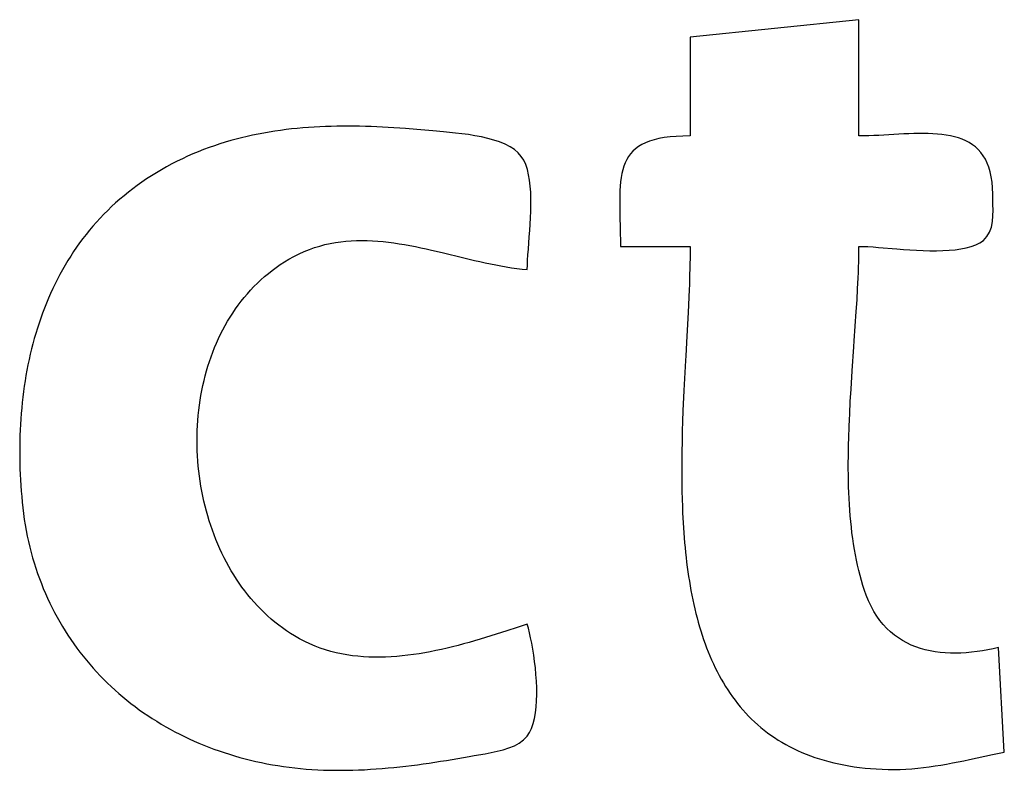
# Model space of a CAD drawing. Header units: inches. Extents: x 0 to 16, y 0 to 10.
# Tile 13 of 37: x 13.8813 to 13.9542, y 1.3078 to 1.3635. Entities that reach past the tile are written whole.
import ezdxf

# ---------------------------------------------------------------- set-up
doc = ezdxf.new("R2010")
doc.units = ezdxf.units.IN
doc.header["$LTSCALE"] = 0.935
doc.header["$MEASUREMENT"] = 0
doc.layers.get('0').update_dxf_attribs({"linetype": 'CONTINUOUS'})

msp = doc.modelspace()

# ---------------------------------------------------------------- linework, layer by layer
at = {"color": 2, "linetype": 'Continuous'}
for p, q in [((13.943463, 1.363508), (13.930963, 1.362215)), ((13.943463, 1.354887), (13.943463, 1.363508)), ((13.930963, 1.362215), (13.930963, 1.354887)), ((13.904781, 1.355605), (13.90436, 1.355596)), ((13.905202, 1.35561), (13.904781, 1.355605)), ((13.905625, 1.355611), (13.905202, 1.35561)), ((13.906047, 1.355608), (13.905625, 1.355611)), ((13.90647, 1.355601), (13.906047, 1.355608)), ((13.906894, 1.355591), (13.90647, 1.355601)), ((13.898542, 1.35494), (13.898133, 1.354849)), ((13.898951, 1.355024), (13.898542, 1.35494)), ((13.899362, 1.355102), (13.898951, 1.355024)), ((13.899774, 1.355174), (13.899362, 1.355102)), ((13.900186, 1.355239), (13.899774, 1.355174)), ((13.9006, 1.355299), (13.900186, 1.355239)), ((13.901015, 1.355353), (13.9006, 1.355299)), ((13.90143, 1.355401), (13.901015, 1.355353)), ((13.901846, 1.355444), (13.90143, 1.355401)), ((13.902263, 1.355482), (13.901846, 1.355444)), ((13.902681, 1.355514), (13.902263, 1.355482)), ((13.9031, 1.355542), (13.902681, 1.355514)), ((13.903519, 1.355564), (13.9031, 1.355542)), ((13.903939, 1.355582), (13.903519, 1.355564)), ((13.90436, 1.355596), (13.903939, 1.355582)), ((13.907318, 1.355577), (13.906894, 1.355591)), ((13.907742, 1.35556), (13.907318, 1.355577)), ((13.908166, 1.35554), (13.907742, 1.35556)), ((13.90859, 1.355517), (13.908166, 1.35554)), ((13.909015, 1.355491), (13.90859, 1.355517)), ((13.90944, 1.355463), (13.909015, 1.355491)), ((13.909865, 1.355432), (13.90944, 1.355463)), ((13.910715, 1.355363), (13.909865, 1.355432)), ((13.911902, 1.355256), (13.910715, 1.355363)), ((13.912686, 1.35519), (13.911902, 1.355256)), ((13.913122, 1.35515), (13.912686, 1.35519)), ((13.913578, 1.355103), (13.913122, 1.35515)), ((13.914049, 1.355048), (13.913578, 1.355103)), ((13.914529, 1.354983), (13.914049, 1.355048)), ((13.915012, 1.354905), (13.914529, 1.354983)), ((13.915491, 1.354814), (13.915012, 1.354905)), ((13.930429, 1.354879), (13.929932, 1.354855)), ((13.930963, 1.354887), (13.930429, 1.354879)), ((13.943826, 1.354891), (13.943463, 1.354887)), ((13.944193, 1.354899), (13.943826, 1.354891)), ((13.944563, 1.354913), (13.944193, 1.354899)), ((13.944934, 1.35493), (13.944563, 1.354913)), ((13.945307, 1.354949), (13.944934, 1.35493)), ((13.946054, 1.354992), (13.945307, 1.354949)), ((13.946798, 1.355031), (13.946054, 1.354992)), ((13.947166, 1.355047), (13.946798, 1.355031)), ((13.947531, 1.35506), (13.947166, 1.355047)), ((13.947892, 1.355067), (13.947531, 1.35506)), ((13.948249, 1.355068), (13.947892, 1.355067)), ((13.9486, 1.355063), (13.948249, 1.355068)), ((13.948944, 1.355049), (13.9486, 1.355063)), ((13.949282, 1.355027), (13.948944, 1.355049)), ((13.949611, 1.354994), (13.949282, 1.355027)), ((13.949932, 1.35495), (13.949611, 1.354994)), ((13.950244, 1.354893), (13.949932, 1.35495)), ((13.950546, 1.354824), (13.950244, 1.354893)), ((13.895709, 1.354159), (13.895309, 1.354018)), ((13.896109, 1.354292), (13.895709, 1.354159)), ((13.896512, 1.354418), (13.896109, 1.354292)), ((13.896915, 1.354536), (13.896512, 1.354418)), ((13.89732, 1.354647), (13.896915, 1.354536)), ((13.897726, 1.354752), (13.89732, 1.354647)), ((13.898133, 1.354849), (13.897726, 1.354752)), ((13.915959, 1.354707), (13.915491, 1.354814)), ((13.916412, 1.354582), (13.915959, 1.354707)), ((13.916843, 1.354439), (13.916412, 1.354582)), ((13.917246, 1.354274), (13.916843, 1.354439)), ((13.917614, 1.354087), (13.917246, 1.354274)), ((13.927384, 1.354249), (13.927138, 1.354101)), ((13.927658, 1.354382), (13.927384, 1.354249)), ((13.927959, 1.3545), (13.927658, 1.354382)), ((13.928289, 1.354602), (13.927959, 1.3545)), ((13.928651, 1.354689), (13.928289, 1.354602)), ((13.929044, 1.35476), (13.928651, 1.354689)), ((13.92947, 1.354816), (13.929044, 1.35476)), ((13.929932, 1.354855), (13.92947, 1.354816)), ((13.950836, 1.35474), (13.950546, 1.354824)), ((13.951115, 1.35464), (13.950836, 1.35474)), ((13.951382, 1.354524), (13.951115, 1.35464)), ((13.951635, 1.35439), (13.951382, 1.354524)), ((13.951875, 1.354238), (13.951635, 1.35439)), ((13.952099, 1.354066), (13.951875, 1.354238)), ((13.894119, 1.353548), (13.893726, 1.353375)), ((13.894514, 1.353712), (13.894119, 1.353548)), ((13.894911, 1.353869), (13.894514, 1.353712)), ((13.895309, 1.354018), (13.894911, 1.353869)), ((13.917941, 1.353876), (13.917614, 1.354087)), ((13.918222, 1.353638), (13.917941, 1.353876)), ((13.91845, 1.353373), (13.918222, 1.353638)), ((13.926545, 1.353566), (13.926392, 1.353357)), ((13.926719, 1.353759), (13.926545, 1.353566)), ((13.926916, 1.353937), (13.926719, 1.353759)), ((13.927138, 1.354101), (13.926916, 1.353937)), ((13.952308, 1.353874), (13.952099, 1.354066)), ((13.952501, 1.35366), (13.952308, 1.353874)), ((13.952677, 1.353422), (13.952501, 1.35366)), ((13.952835, 1.353161), (13.952677, 1.353422)), ((13.892555, 1.352805), (13.892168, 1.352597)), ((13.892944, 1.353003), (13.892555, 1.352805)), ((13.893334, 1.353193), (13.892944, 1.353003)), ((13.893726, 1.353375), (13.893334, 1.353193)), ((13.918628, 1.353082), (13.91845, 1.353373)), ((13.918776, 1.352756), (13.918628, 1.353082)), ((13.918897, 1.352398), (13.918776, 1.352756)), ((13.926144, 1.352897), (13.926048, 1.352644)), ((13.926259, 1.353134), (13.926144, 1.352897)), ((13.926392, 1.353357), (13.926259, 1.353134)), ((13.952974, 1.352875), (13.952835, 1.353161)), ((13.953094, 1.352563), (13.952974, 1.352875)), ((13.891413, 1.352162), (13.891047, 1.351935)), ((13.891786, 1.352382), (13.891413, 1.352162)), ((13.892168, 1.352597), (13.891786, 1.352382)), ((13.918992, 1.352011), (13.918897, 1.352398)), ((13.919064, 1.3516), (13.918992, 1.352011)), ((13.925901, 1.352096), (13.925848, 1.351801)), ((13.925967, 1.352378), (13.925901, 1.352096)), ((13.926048, 1.352644), (13.925967, 1.352378)), ((13.953194, 1.352224), (13.953094, 1.352563)), ((13.953273, 1.351857), (13.953194, 1.352224)), ((13.889994, 1.35122), (13.889659, 1.350971)), ((13.890338, 1.351464), (13.889994, 1.35122)), ((13.890688, 1.351702), (13.890338, 1.351464)), ((13.891047, 1.351935), (13.890688, 1.351702)), ((13.919115, 1.351168), (13.919064, 1.3516)), ((13.925808, 1.351491), (13.925779, 1.351167)), ((13.925848, 1.351801), (13.925808, 1.351491)), ((13.953331, 1.351461), (13.953273, 1.351857)), ((13.953366, 1.351035), (13.953331, 1.351461)), ((13.889331, 1.350716), (13.88901, 1.350456)), ((13.889659, 1.350971), (13.889331, 1.350716)), ((13.919148, 1.350718), (13.919115, 1.351168)), ((13.919164, 1.350255), (13.919148, 1.350718)), ((13.925759, 1.350829), (13.925747, 1.350477)), ((13.925779, 1.351167), (13.925759, 1.350829)), ((13.953378, 1.350577), (13.953366, 1.351035)), ((13.953385, 1.350209), (13.953378, 1.350577)), ((13.888391, 1.34992), (13.888092, 1.349644)), ((13.888697, 1.350191), (13.888391, 1.34992)), ((13.88901, 1.350456), (13.888697, 1.350191)), ((13.919156, 1.349303), (13.919166, 1.349782)), ((13.919166, 1.349782), (13.919164, 1.350255)), ((13.925747, 1.350477), (13.925742, 1.350112)), ((13.925742, 1.350112), (13.925742, 1.349732)), ((13.953398, 1.349808), (13.953385, 1.350209)), ((13.953406, 1.349387), (13.953398, 1.349808)), ((13.887517, 1.349078), (13.88724, 1.348788)), ((13.887801, 1.349364), (13.887517, 1.349078)), ((13.888092, 1.349644), (13.887801, 1.349364)), ((13.919136, 1.348821), (13.919156, 1.349303)), ((13.925742, 1.349732), (13.925747, 1.349339)), ((13.925747, 1.349339), (13.925782, 1.347631)), ((13.953397, 1.348958), (13.953406, 1.349387)), ((13.88697, 1.348493), (13.886707, 1.348193)), ((13.88724, 1.348788), (13.88697, 1.348493)), ((13.919077, 1.347864), (13.919109, 1.348341)), ((13.919109, 1.348341), (13.919136, 1.348821)), ((13.95328, 1.348128), (13.953359, 1.348534)), ((13.953359, 1.348534), (13.953397, 1.348958)), ((13.886201, 1.347581), (13.885959, 1.347268)), ((13.886451, 1.347889), (13.886201, 1.347581)), ((13.886707, 1.348193), (13.886451, 1.347889)), ((13.919042, 1.347397), (13.919077, 1.347864)), ((13.925782, 1.347631), (13.925788, 1.347171)), ((13.952956, 1.347419), (13.95315, 1.347752)), ((13.95315, 1.347752), (13.95328, 1.348128)), ((13.885724, 1.34695), (13.885495, 1.346629)), ((13.885959, 1.347268), (13.885724, 1.34695)), ((13.9039, 1.346825), (13.904288, 1.346912)), ((13.904288, 1.346912), (13.904677, 1.346984)), ((13.904677, 1.346984), (13.905067, 1.34704)), ((13.905067, 1.34704), (13.905458, 1.347084)), ((13.905458, 1.347084), (13.905849, 1.347113)), ((13.905849, 1.347113), (13.906242, 1.347131)), ((13.906242, 1.347131), (13.906635, 1.347136)), ((13.906635, 1.347136), (13.90703, 1.34713)), ((13.90703, 1.34713), (13.907424, 1.347113)), ((13.907424, 1.347113), (13.90782, 1.347087)), ((13.90782, 1.347087), (13.908216, 1.347051)), ((13.908216, 1.347051), (13.908612, 1.347007)), ((13.908612, 1.347007), (13.909009, 1.346954)), ((13.909009, 1.346954), (13.909406, 1.346894)), ((13.909406, 1.346894), (13.909804, 1.346828)), ((13.918971, 1.346501), (13.919042, 1.347397)), ((13.925788, 1.347171), (13.92579, 1.346697)), ((13.95212, 1.346812), (13.952423, 1.346962)), ((13.952423, 1.346962), (13.952687, 1.34714)), ((13.952687, 1.34714), (13.952956, 1.347419)), ((13.885273, 1.346304), (13.885058, 1.345974)), ((13.885495, 1.346629), (13.885273, 1.346304)), ((13.901599, 1.345949), (13.901979, 1.34614)), ((13.901979, 1.34614), (13.90236, 1.346313)), ((13.90236, 1.346313), (13.902743, 1.346467)), ((13.902743, 1.346467), (13.903128, 1.346604)), ((13.903128, 1.346604), (13.903513, 1.346723)), ((13.903513, 1.346723), (13.9039, 1.346825)), ((13.909804, 1.346828), (13.910202, 1.346756)), ((13.910202, 1.346756), (13.9106, 1.346678)), ((13.9106, 1.346678), (13.910998, 1.346595)), ((13.910998, 1.346595), (13.911396, 1.346509)), ((13.911396, 1.346509), (13.911794, 1.346419)), ((13.911794, 1.346419), (13.91259, 1.346232)), ((13.91259, 1.346232), (13.91418, 1.345845)), ((13.91894, 1.346081), (13.918971, 1.346501)), ((13.92579, 1.346697), (13.930963, 1.346697)), ((13.930962, 1.346393), (13.930955, 1.345775)), ((13.930963, 1.346697), (13.930962, 1.346393)), ((13.943457, 1.345942), (13.943462, 1.346323)), ((13.943462, 1.346323), (13.943463, 1.346697)), ((13.943463, 1.346697), (13.943783, 1.346692)), ((13.943783, 1.346692), (13.944137, 1.346676)), ((13.944137, 1.346676), (13.94452, 1.346652)), ((13.94452, 1.346652), (13.94493, 1.346621)), ((13.94493, 1.346621), (13.946283, 1.346511)), ((13.946283, 1.346511), (13.946762, 1.346474)), ((13.946762, 1.346474), (13.94725, 1.34644)), ((13.94725, 1.34644), (13.947742, 1.346411)), ((13.947742, 1.346411), (13.948236, 1.346389)), ((13.948236, 1.346389), (13.948726, 1.346376)), ((13.948726, 1.346376), (13.949211, 1.346373)), ((13.949211, 1.346373), (13.949685, 1.346383)), ((13.949685, 1.346383), (13.950146, 1.346407)), ((13.950146, 1.346407), (13.95059, 1.346448)), ((13.95059, 1.346448), (13.951013, 1.346507)), ((13.951013, 1.346507), (13.951411, 1.346586)), ((13.951411, 1.346586), (13.951781, 1.346687)), ((13.951781, 1.346687), (13.95212, 1.346812)), ((13.884849, 1.345641), (13.884647, 1.345304)), ((13.885058, 1.345974), (13.884849, 1.345641)), ((13.900592, 1.345343), (13.900902, 1.345544)), ((13.900902, 1.345544), (13.90122, 1.345737)), ((13.90122, 1.345737), (13.901599, 1.345949)), ((13.91418, 1.345845), (13.914576, 1.34575)), ((13.914576, 1.34575), (13.914972, 1.345657)), ((13.914972, 1.345657), (13.915368, 1.345566)), ((13.915368, 1.345566), (13.915763, 1.345479)), ((13.915763, 1.345479), (13.916157, 1.345395)), ((13.916157, 1.345395), (13.916551, 1.345316)), ((13.918899, 1.345313), (13.918916, 1.345684)), ((13.918916, 1.345684), (13.91894, 1.346081)), ((13.93095, 1.34546), (13.930943, 1.345142)), ((13.930955, 1.345775), (13.93095, 1.34546)), ((13.943438, 1.345165), (13.943449, 1.345556)), ((13.943449, 1.345556), (13.943457, 1.345942)), ((13.884451, 1.344964), (13.884262, 1.344619)), ((13.884647, 1.345304), (13.884451, 1.344964)), ((13.89943, 1.344457), (13.899709, 1.34469)), ((13.899709, 1.34469), (13.899996, 1.344915)), ((13.899996, 1.344915), (13.90029, 1.345133)), ((13.90029, 1.345133), (13.900592, 1.345343)), ((13.916551, 1.345316), (13.916943, 1.345242)), ((13.916943, 1.345242), (13.917335, 1.345174)), ((13.917335, 1.345174), (13.917726, 1.345113)), ((13.917726, 1.345113), (13.918116, 1.345058)), ((13.918116, 1.345058), (13.918505, 1.345011)), ((13.918505, 1.345011), (13.918893, 1.344973)), ((13.918893, 1.344973), (13.918899, 1.345313)), ((13.930943, 1.345142), (13.930925, 1.344497)), ((13.94341, 1.344368), (13.943425, 1.344769)), ((13.943425, 1.344769), (13.943438, 1.345165)), ((13.884079, 1.344272), (13.883902, 1.34392)), ((13.884262, 1.344619), (13.884079, 1.344272)), ((13.898641, 1.343715), (13.898896, 1.34397)), ((13.898896, 1.34397), (13.899159, 1.344217)), ((13.899159, 1.344217), (13.89943, 1.344457)), ((13.930925, 1.344497), (13.930902, 1.34384)), ((13.943371, 1.343553), (13.94341, 1.344368)), ((13.883568, 1.343208), (13.88341, 1.342847)), ((13.883732, 1.343566), (13.883568, 1.343208)), ((13.883902, 1.34392), (13.883732, 1.343566)), ((13.898153, 1.343186), (13.898393, 1.343454)), ((13.898393, 1.343454), (13.898641, 1.343715)), ((13.930889, 1.343507), (13.93081, 1.341802)), ((13.930902, 1.34384), (13.930889, 1.343507)), ((13.943326, 1.34272), (13.943371, 1.343553)), ((13.883258, 1.342484), (13.883112, 1.342117)), ((13.88341, 1.342847), (13.883258, 1.342484)), ((13.897478, 1.342345), (13.897695, 1.342632)), ((13.897695, 1.342632), (13.89792, 1.342912)), ((13.89792, 1.342912), (13.898153, 1.343186)), ((13.943274, 1.341873), (13.943326, 1.34272)), ((13.882973, 1.341747), (13.882839, 1.341375)), ((13.883112, 1.342117), (13.882973, 1.341747)), ((13.896872, 1.341452), (13.897067, 1.341755)), ((13.897067, 1.341755), (13.897269, 1.342053)), ((13.897269, 1.342053), (13.897478, 1.342345)), ((13.93081, 1.341802), (13.930715, 1.340037)), ((13.943126, 1.339698), (13.943274, 1.341873)), ((13.882839, 1.341375), (13.882711, 1.341)), ((13.896506, 1.34083), (13.896686, 1.341143)), ((13.896686, 1.341143), (13.896872, 1.341452)), ((13.882589, 1.340622), (13.882473, 1.340242)), ((13.882711, 1.341), (13.882589, 1.340622)), ((13.896171, 1.340188), (13.896335, 1.340511)), ((13.896335, 1.340511), (13.896506, 1.34083)), ((13.882363, 1.339859), (13.882258, 1.339474)), ((13.882473, 1.340242), (13.882363, 1.339859)), ((13.895865, 1.339528), (13.896014, 1.33986)), ((13.896014, 1.33986), (13.896171, 1.340188)), ((13.930715, 1.340037), (13.930635, 1.33859)), ((13.943094, 1.339255), (13.943126, 1.339698)), ((13.882159, 1.339087), (13.882066, 1.338698)), ((13.882258, 1.339474), (13.882159, 1.339087)), ((13.895462, 1.338508), (13.895589, 1.338852)), ((13.895589, 1.338852), (13.895723, 1.339192)), ((13.895723, 1.339192), (13.895865, 1.339528)), ((13.94297, 1.337463), (13.943094, 1.339255)), ((13.881978, 1.338307), (13.881895, 1.337914)), ((13.882066, 1.338698), (13.881978, 1.338307)), ((13.89523, 1.337811), (13.895342, 1.338161)), ((13.895342, 1.338161), (13.895462, 1.338508)), ((13.930614, 1.338225), (13.930498, 1.336001)), ((13.930635, 1.33859), (13.930614, 1.338225)), ((13.881818, 1.337519), (13.881747, 1.337122)), ((13.881895, 1.337914), (13.881818, 1.337519)), ((13.895028, 1.3371), (13.895126, 1.337457)), ((13.895126, 1.337457), (13.89523, 1.337811)), ((13.942882, 1.336104), (13.94297, 1.337463)), ((13.88168, 1.336724), (13.881619, 1.336324)), ((13.881747, 1.337122), (13.88168, 1.336724)), ((13.894856, 1.336379), (13.894938, 1.336741)), ((13.894938, 1.336741), (13.895028, 1.3371)), ((13.881564, 1.335923), (13.881513, 1.33552)), ((13.881619, 1.336324), (13.881564, 1.335923)), ((13.894712, 1.335649), (13.89478, 1.336015)), ((13.89478, 1.336015), (13.894856, 1.336379)), ((13.930498, 1.336001), (13.930431, 1.334497)), ((13.942829, 1.335194), (13.942882, 1.336104)), ((13.881513, 1.33552), (13.881468, 1.335116)), ((13.894598, 1.33491), (13.894651, 1.33528)), ((13.894651, 1.33528), (13.894712, 1.335649)), ((13.942782, 1.334283), (13.942829, 1.335194)), ((13.881427, 1.334711), (13.881392, 1.334305)), ((13.881468, 1.335116), (13.881427, 1.334711)), ((13.894512, 1.334165), (13.894551, 1.334538)), ((13.894551, 1.334538), (13.894598, 1.33491)), ((13.930431, 1.334497), (13.930403, 1.333741)), ((13.881361, 1.333897), (13.881336, 1.333489)), ((13.881392, 1.334305), (13.881361, 1.333897)), ((13.894455, 1.333416), (13.89448, 1.333791)), ((13.89448, 1.333791), (13.894512, 1.334165)), ((13.930403, 1.333741), (13.930378, 1.332983)), ((13.942742, 1.333371), (13.942761, 1.333827)), ((13.942761, 1.333827), (13.942782, 1.334283)), ((13.881315, 1.33308), (13.881299, 1.33267)), ((13.881336, 1.333489), (13.881315, 1.33308)), ((13.894427, 1.332663), (13.894438, 1.333039)), ((13.894438, 1.333039), (13.894455, 1.333416)), ((13.930378, 1.332983), (13.930359, 1.332224)), ((13.942711, 1.332462), (13.942742, 1.333371)), ((13.881288, 1.33226), (13.881282, 1.331849)), ((13.881299, 1.33267), (13.881288, 1.33226)), ((13.894424, 1.332285), (13.894427, 1.332663)), ((13.894427, 1.331908), (13.894424, 1.332285)), ((13.9427, 1.332008), (13.942711, 1.332462)), ((13.881282, 1.331849), (13.88128, 1.331438)), ((13.894438, 1.331531), (13.894427, 1.331908)), ((13.894456, 1.331153), (13.894438, 1.331531)), ((13.930359, 1.332224), (13.930344, 1.331465)), ((13.942685, 1.331105), (13.942691, 1.331556)), ((13.942691, 1.331556), (13.9427, 1.332008)), ((13.88128, 1.331438), (13.881283, 1.331026)), ((13.881283, 1.331026), (13.88129, 1.330614)), ((13.894481, 1.330776), (13.894456, 1.331153)), ((13.930344, 1.331465), (13.930335, 1.330706)), ((13.942682, 1.330655), (13.942685, 1.331105)), ((13.88129, 1.330614), (13.881302, 1.330202)), ((13.881302, 1.330202), (13.881319, 1.32979)), ((13.894513, 1.3304), (13.894481, 1.330776)), ((13.894552, 1.330024), (13.894513, 1.3304)), ((13.930335, 1.330706), (13.930333, 1.330326)), ((13.930333, 1.330326), (13.930334, 1.329569)), ((13.942682, 1.330207), (13.942682, 1.330655)), ((13.942686, 1.329761), (13.942682, 1.330207)), ((13.881319, 1.32979), (13.881339, 1.329378)), ((13.881339, 1.329378), (13.881364, 1.328966)), ((13.894598, 1.329649), (13.894552, 1.330024)), ((13.894651, 1.329276), (13.894598, 1.329649)), ((13.930334, 1.329569), (13.930343, 1.328813)), ((13.942693, 1.329317), (13.942686, 1.329761)), ((13.881364, 1.328966), (13.881394, 1.328554)), ((13.89471, 1.328903), (13.894651, 1.329276)), ((13.894777, 1.328532), (13.89471, 1.328903)), ((13.930343, 1.328813), (13.93035, 1.328436)), ((13.942704, 1.328875), (13.942693, 1.329317)), ((13.94272, 1.328436), (13.942704, 1.328875)), ((13.881394, 1.328554), (13.881427, 1.328142)), ((13.881427, 1.328142), (13.881465, 1.327731)), ((13.894851, 1.328163), (13.894777, 1.328532)), ((13.894932, 1.327796), (13.894851, 1.328163)), ((13.93035, 1.328436), (13.930359, 1.32806)), ((13.930359, 1.32806), (13.930384, 1.32731)), ((13.942739, 1.327999), (13.94272, 1.328436)), ((13.942763, 1.327566), (13.942739, 1.327999)), ((13.881465, 1.327731), (13.88151, 1.327301)), ((13.88151, 1.327301), (13.881563, 1.326876)), ((13.895019, 1.327431), (13.894932, 1.327796)), ((13.895113, 1.327068), (13.895019, 1.327431)), ((13.930384, 1.32731), (13.9304, 1.326936)), ((13.942791, 1.327135), (13.942763, 1.327566)), ((13.881563, 1.326876), (13.881623, 1.326454)), ((13.881623, 1.326454), (13.88169, 1.326036)), ((13.895215, 1.326707), (13.895113, 1.327068)), ((13.895323, 1.326349), (13.895215, 1.326707)), ((13.9304, 1.326936), (13.930418, 1.326564)), ((13.930418, 1.326564), (13.930439, 1.326193)), ((13.942824, 1.326708), (13.942791, 1.327135)), ((13.942862, 1.326284), (13.942824, 1.326708)), ((13.88169, 1.326036), (13.881764, 1.325621)), ((13.895438, 1.325994), (13.895323, 1.326349)), ((13.895559, 1.325642), (13.895438, 1.325994)), ((13.930439, 1.326193), (13.930462, 1.325822)), ((13.930462, 1.325822), (13.930488, 1.325454)), ((13.942905, 1.325864), (13.942862, 1.326284)), ((13.942954, 1.325448), (13.942905, 1.325864)), ((13.881764, 1.325621), (13.881846, 1.325211)), ((13.881846, 1.325211), (13.881934, 1.324804)), ((13.895688, 1.325294), (13.895559, 1.325642)), ((13.895823, 1.324949), (13.895688, 1.325294)), ((13.930488, 1.325454), (13.930516, 1.325087)), ((13.930516, 1.325087), (13.930547, 1.324721)), ((13.943007, 1.325036), (13.942954, 1.325448)), ((13.943067, 1.324628), (13.943007, 1.325036)), ((13.881934, 1.324804), (13.882029, 1.324401)), ((13.882029, 1.324401), (13.882131, 1.324002)), ((13.895965, 1.324607), (13.895823, 1.324949)), ((13.896113, 1.324269), (13.895965, 1.324607)), ((13.896269, 1.323935), (13.896113, 1.324269)), ((13.930547, 1.324721), (13.930581, 1.324357)), ((13.930581, 1.324357), (13.930617, 1.323994)), ((13.943132, 1.324225), (13.943067, 1.324628)), ((13.943203, 1.323827), (13.943132, 1.324225)), ((13.882131, 1.324002), (13.88224, 1.323608)), ((13.88224, 1.323608), (13.882356, 1.323217)), ((13.896431, 1.323606), (13.896269, 1.323935)), ((13.8966, 1.32328), (13.896431, 1.323606)), ((13.930617, 1.323994), (13.930657, 1.323634)), ((13.930657, 1.323634), (13.9307, 1.323275)), ((13.94328, 1.323433), (13.943203, 1.323827)), ((13.882356, 1.323217), (13.882478, 1.32283)), ((13.882478, 1.32283), (13.882607, 1.322447)), ((13.896775, 1.32296), (13.8966, 1.32328)), ((13.896957, 1.322644), (13.896775, 1.32296)), ((13.9307, 1.323275), (13.930746, 1.322918)), ((13.930746, 1.322918), (13.930795, 1.322563)), ((13.943364, 1.323045), (13.94328, 1.323433)), ((13.943454, 1.322662), (13.943364, 1.323045)), ((13.882607, 1.322447), (13.882742, 1.322069)), ((13.882742, 1.322069), (13.882884, 1.321695)), ((13.897146, 1.322333), (13.896957, 1.322644)), ((13.897341, 1.322027), (13.897146, 1.322333)), ((13.930795, 1.322563), (13.930847, 1.32221)), ((13.930847, 1.32221), (13.930902, 1.32186)), ((13.943551, 1.322285), (13.943454, 1.322662)), ((13.943654, 1.321913), (13.943551, 1.322285)), ((13.882884, 1.321695), (13.883032, 1.321324)), ((13.883032, 1.321324), (13.883187, 1.320959)), ((13.897543, 1.321727), (13.897341, 1.322027)), ((13.897751, 1.321432), (13.897543, 1.321727)), ((13.897966, 1.321143), (13.897751, 1.321432)), ((13.930902, 1.32186), (13.930961, 1.321512)), ((13.930961, 1.321512), (13.931024, 1.321166)), ((13.943765, 1.321547), (13.943654, 1.321913)), ((13.943883, 1.321187), (13.943765, 1.321547)), ((13.883187, 1.320959), (13.883348, 1.320597)), ((13.883348, 1.320597), (13.883515, 1.32024)), ((13.898187, 1.32086), (13.897966, 1.321143)), ((13.898415, 1.320583), (13.898187, 1.32086)), ((13.89865, 1.320313), (13.898415, 1.320583)), ((13.931024, 1.321166), (13.93109, 1.320822)), ((13.93109, 1.320822), (13.931159, 1.320481)), ((13.944008, 1.320834), (13.943883, 1.321187)), ((13.944179, 1.320407), (13.944008, 1.320834)), ((13.883515, 1.32024), (13.883688, 1.319886)), ((13.883688, 1.319886), (13.883868, 1.319538)), ((13.898891, 1.320048), (13.89865, 1.320313)), ((13.899138, 1.319791), (13.898891, 1.320048)), ((13.931159, 1.320481), (13.931232, 1.320143)), ((13.931232, 1.320143), (13.931309, 1.319808)), ((13.944367, 1.320005), (13.944179, 1.320407)), ((13.94457, 1.319629), (13.944367, 1.320005)), ((13.883868, 1.319538), (13.884053, 1.319194)), ((13.884053, 1.319194), (13.884245, 1.318854)), ((13.899392, 1.319541), (13.899138, 1.319791)), ((13.899652, 1.319297), (13.899392, 1.319541)), ((13.899918, 1.319061), (13.899652, 1.319297)), ((13.931309, 1.319808), (13.93139, 1.319475)), ((13.93139, 1.319475), (13.931475, 1.319145)), ((13.931475, 1.319145), (13.931564, 1.318818)), ((13.944789, 1.319277), (13.94457, 1.319629)), ((13.945023, 1.31895), (13.944789, 1.319277)), ((13.884245, 1.318854), (13.884442, 1.318518)), ((13.884442, 1.318518), (13.884645, 1.318187)), ((13.900191, 1.318832), (13.899918, 1.319061)), ((13.900471, 1.318611), (13.900191, 1.318832)), ((13.900756, 1.318398), (13.900471, 1.318611)), ((13.901049, 1.318193), (13.900756, 1.318398)), ((13.918137, 1.318432), (13.917367, 1.318182)), ((13.918893, 1.318679), (13.918137, 1.318432)), ((13.918976, 1.31838), (13.918893, 1.318679)), ((13.931564, 1.318818), (13.931656, 1.318494)), ((13.931656, 1.318494), (13.931753, 1.318174)), ((13.945271, 1.318646), (13.945023, 1.31895)), ((13.945532, 1.318365), (13.945271, 1.318646)), ((13.884645, 1.318187), (13.884854, 1.317861)), ((13.884854, 1.317861), (13.885069, 1.317539)), ((13.901347, 1.317996), (13.901049, 1.318193)), ((13.901651, 1.317808), (13.901347, 1.317996)), ((13.902024, 1.317595), (13.901651, 1.317808)), ((13.91579, 1.317685), (13.91539, 1.317565)), ((13.916189, 1.317808), (13.91579, 1.317685)), ((13.916584, 1.317932), (13.916189, 1.317808)), ((13.917367, 1.318182), (13.916584, 1.317932)), ((13.91906, 1.318042), (13.918976, 1.31838)), ((13.919143, 1.317668), (13.91906, 1.318042)), ((13.919224, 1.317263), (13.919143, 1.317668)), ((13.931753, 1.318174), (13.931854, 1.317856)), ((13.931854, 1.317856), (13.93196, 1.317542)), ((13.945806, 1.318107), (13.945532, 1.318365)), ((13.946092, 1.31787), (13.945806, 1.318107)), ((13.94639, 1.317655), (13.946092, 1.31787)), ((13.885069, 1.317539), (13.885289, 1.317222)), ((13.885289, 1.317222), (13.885515, 1.316909)), ((13.902401, 1.317399), (13.902024, 1.317595)), ((13.902781, 1.317221), (13.902401, 1.317399)), ((13.903165, 1.317058), (13.902781, 1.317221)), ((13.903552, 1.316912), (13.903165, 1.317058)), ((13.913357, 1.317005), (13.912946, 1.316905)), ((13.913767, 1.317109), (13.913357, 1.317005)), ((13.914175, 1.317218), (13.913767, 1.317109)), ((13.914582, 1.317331), (13.914175, 1.317218)), ((13.914987, 1.317446), (13.914582, 1.317331)), ((13.91539, 1.317565), (13.914987, 1.317446)), ((13.919301, 1.316833), (13.919224, 1.317263)), ((13.93196, 1.317542), (13.93207, 1.317232)), ((13.93207, 1.317232), (13.932184, 1.316924)), ((13.946699, 1.31746), (13.94639, 1.317655)), ((13.947018, 1.317286), (13.946699, 1.31746)), ((13.947347, 1.317131), (13.947018, 1.317286)), ((13.947685, 1.316995), (13.947347, 1.317131)), ((13.948031, 1.316878), (13.947685, 1.316995)), ((13.953809, 1.316955), (13.953412, 1.316862)), ((13.95424, 1.309196), (13.953809, 1.316955)), ((13.885515, 1.316909), (13.885746, 1.316602)), ((13.885746, 1.316602), (13.885983, 1.316298)), ((13.885983, 1.316298), (13.886225, 1.316)), ((13.903943, 1.316781), (13.903552, 1.316912)), ((13.904336, 1.316665), (13.903943, 1.316781)), ((13.904732, 1.316564), (13.904336, 1.316665)), ((13.90513, 1.316477), (13.904732, 1.316564)), ((13.905531, 1.316404), (13.90513, 1.316477)), ((13.905934, 1.316344), (13.905531, 1.316404)), ((13.906339, 1.316296), (13.905934, 1.316344)), ((13.906746, 1.316261), (13.906339, 1.316296)), ((13.907155, 1.316238), (13.906746, 1.316261)), ((13.907565, 1.316227), (13.907155, 1.316238)), ((13.907977, 1.316226), (13.907565, 1.316227)), ((13.908389, 1.316235), (13.907977, 1.316226)), ((13.908802, 1.316255), (13.908389, 1.316235)), ((13.909216, 1.316285), (13.908802, 1.316255)), ((13.909631, 1.316323), (13.909216, 1.316285)), ((13.910046, 1.31637), (13.909631, 1.316323)), ((13.910461, 1.316425), (13.910046, 1.31637)), ((13.910876, 1.316489), (13.910461, 1.316425)), ((13.911291, 1.316559), (13.910876, 1.316489)), ((13.911706, 1.316636), (13.911291, 1.316559)), ((13.91212, 1.31672), (13.911706, 1.316636)), ((13.912533, 1.31681), (13.91212, 1.31672)), ((13.912946, 1.316905), (13.912533, 1.31681)), ((13.919373, 1.31638), (13.919301, 1.316833)), ((13.919437, 1.315911), (13.919373, 1.31638)), ((13.932184, 1.316924), (13.932302, 1.316621)), ((13.932302, 1.316621), (13.932426, 1.316321)), ((13.932426, 1.316321), (13.932554, 1.316025)), ((13.948385, 1.316778), (13.948031, 1.316878)), ((13.948747, 1.316696), (13.948385, 1.316778)), ((13.949115, 1.316631), (13.948747, 1.316696)), ((13.949488, 1.316582), (13.949115, 1.316631)), ((13.949867, 1.316549), (13.949488, 1.316582)), ((13.950251, 1.316531), (13.949867, 1.316549)), ((13.950639, 1.316527), (13.950251, 1.316531)), ((13.95103, 1.316538), (13.950639, 1.316527)), ((13.951423, 1.316561), (13.95103, 1.316538)), ((13.951819, 1.316598), (13.951423, 1.316561)), ((13.952217, 1.316647), (13.951819, 1.316598)), ((13.952615, 1.316708), (13.952217, 1.316647)), ((13.953014, 1.31678), (13.952615, 1.316708)), ((13.953412, 1.316862), (13.953014, 1.31678)), ((13.886225, 1.316), (13.886472, 1.315706)), ((13.886472, 1.315706), (13.886725, 1.315417)), ((13.919493, 1.31543), (13.919437, 1.315911)), ((13.932554, 1.316025), (13.932686, 1.315732)), ((13.932686, 1.315732), (13.932824, 1.315444)), ((13.886725, 1.315417), (13.886983, 1.315133)), ((13.886983, 1.315133), (13.887246, 1.314854)), ((13.887246, 1.314854), (13.887514, 1.31458)), ((13.919538, 1.314941), (13.919493, 1.31543)), ((13.919571, 1.314449), (13.919538, 1.314941)), ((13.932824, 1.315444), (13.932966, 1.315159)), ((13.932966, 1.315159), (13.933114, 1.314879)), ((13.933114, 1.314879), (13.933266, 1.314603)), ((13.887514, 1.31458), (13.887788, 1.31431)), ((13.887788, 1.31431), (13.888066, 1.314046)), ((13.888066, 1.314046), (13.888349, 1.313787)), ((13.919591, 1.313958), (13.919571, 1.314449)), ((13.933266, 1.314603), (13.933423, 1.314331)), ((13.933423, 1.314331), (13.933586, 1.314063)), ((13.933586, 1.314063), (13.933754, 1.3138)), ((13.888349, 1.313787), (13.888636, 1.313532)), ((13.888636, 1.313532), (13.888929, 1.313283)), ((13.888929, 1.313283), (13.889226, 1.313039)), ((13.919582, 1.313), (13.919595, 1.313473)), ((13.919595, 1.313473), (13.919591, 1.313958)), ((13.933754, 1.3138), (13.933927, 1.313542)), ((13.933927, 1.313542), (13.934106, 1.313288)), ((13.934106, 1.313288), (13.93429, 1.313038)), ((13.889226, 1.313039), (13.889528, 1.3128)), ((13.889528, 1.3128), (13.889834, 1.312566)), ((13.889834, 1.312566), (13.890145, 1.312338)), ((13.919551, 1.312541), (13.919582, 1.313)), ((13.93429, 1.313038), (13.934479, 1.312794)), ((13.934479, 1.312794), (13.934675, 1.312554)), ((13.934675, 1.312554), (13.934875, 1.31232)), ((13.890145, 1.312338), (13.890461, 1.312114)), ((13.890461, 1.312114), (13.89078, 1.311896)), ((13.89078, 1.311896), (13.891104, 1.311683)), ((13.919426, 1.311689), (13.919499, 1.312103)), ((13.919499, 1.312103), (13.919551, 1.312541)), ((13.934875, 1.31232), (13.935082, 1.31209)), ((13.935082, 1.31209), (13.935295, 1.311866)), ((13.935295, 1.311866), (13.935513, 1.311646)), ((13.891104, 1.311683), (13.891432, 1.311476)), ((13.891432, 1.311476), (13.891765, 1.311274)), ((13.891765, 1.311274), (13.892101, 1.311077)), ((13.919207, 1.310953), (13.919329, 1.311304)), ((13.919329, 1.311304), (13.919426, 1.311689)), ((13.935513, 1.311646), (13.935738, 1.311432)), ((13.935738, 1.311432), (13.935968, 1.311224)), ((13.935968, 1.311224), (13.936205, 1.311021)), ((13.892101, 1.311077), (13.892442, 1.310886)), ((13.892442, 1.310886), (13.892786, 1.3107)), ((13.892786, 1.3107), (13.893135, 1.31052)), ((13.893135, 1.31052), (13.893487, 1.310345)), ((13.918619, 1.310097), (13.918881, 1.310371)), ((13.918881, 1.310371), (13.919058, 1.310641)), ((13.919058, 1.310641), (13.919207, 1.310953)), ((13.936205, 1.311021), (13.936448, 1.310823)), ((13.936448, 1.310823), (13.936697, 1.310631)), ((13.936697, 1.310631), (13.936952, 1.310445)), ((13.936952, 1.310445), (13.937214, 1.310264)), ((13.893487, 1.310345), (13.893843, 1.310176)), ((13.893843, 1.310176), (13.894203, 1.310013)), ((13.894203, 1.310013), (13.894566, 1.309855)), ((13.894566, 1.309855), (13.894933, 1.309703)), ((13.894933, 1.309703), (13.895304, 1.309557)), ((13.917533, 1.309502), (13.917935, 1.309667)), ((13.917935, 1.309667), (13.9183, 1.309864)), ((13.9183, 1.309864), (13.918619, 1.310097)), ((13.937214, 1.310264), (13.937483, 1.31009)), ((13.937483, 1.31009), (13.937758, 1.309922)), ((13.937758, 1.309922), (13.93804, 1.309759)), ((13.93804, 1.309759), (13.938328, 1.309603)), ((13.895304, 1.309557), (13.895678, 1.309416)), ((13.895678, 1.309416), (13.896056, 1.309281)), ((13.896056, 1.309281), (13.896436, 1.309152)), ((13.896436, 1.309152), (13.89682, 1.309029)), ((13.89682, 1.309029), (13.897208, 1.308912)), ((13.897208, 1.308912), (13.897598, 1.3088)), ((13.914583, 1.308877), (13.914947, 1.30894)), ((13.914947, 1.30894), (13.915773, 1.309075)), ((13.915773, 1.309075), (13.916216, 1.309155)), ((13.916216, 1.309155), (13.916663, 1.30925)), ((13.916663, 1.30925), (13.917106, 1.309364)), ((13.917106, 1.309364), (13.917533, 1.309502)), ((13.938328, 1.309603), (13.938623, 1.309453)), ((13.938623, 1.309453), (13.938926, 1.309309)), ((13.938926, 1.309309), (13.939235, 1.309172)), ((13.939235, 1.309172), (13.939551, 1.309041)), ((13.939551, 1.309041), (13.939874, 1.308917)), ((13.939874, 1.308917), (13.940205, 1.3088)), ((13.951666, 1.308645), (13.953376, 1.309013)), ((13.953376, 1.309013), (13.95424, 1.309196)), ((13.897598, 1.3088), (13.897992, 1.308695)), ((13.897992, 1.308695), (13.898388, 1.308595)), ((13.898388, 1.308595), (13.898788, 1.308502)), ((13.898788, 1.308502), (13.89919, 1.308415)), ((13.89919, 1.308415), (13.899595, 1.308333)), ((13.899595, 1.308333), (13.900003, 1.308258)), ((13.900003, 1.308258), (13.900414, 1.308189)), ((13.900414, 1.308189), (13.900827, 1.308126)), ((13.909882, 1.30815), (13.910316, 1.308202)), ((13.910316, 1.308202), (13.910749, 1.308258)), ((13.910749, 1.308258), (13.911181, 1.308317)), ((13.911181, 1.308317), (13.911612, 1.308378)), ((13.911612, 1.308378), (13.912042, 1.308443)), ((13.912042, 1.308443), (13.91247, 1.30851)), ((13.91247, 1.30851), (13.912896, 1.308579)), ((13.912896, 1.308579), (13.913743, 1.308724)), ((13.913743, 1.308724), (13.914583, 1.308877)), ((13.940205, 1.3088), (13.940542, 1.308689)), ((13.940542, 1.308689), (13.940887, 1.308585)), ((13.940887, 1.308585), (13.94124, 1.308488)), ((13.94124, 1.308488), (13.9416, 1.308398)), ((13.9416, 1.308398), (13.941967, 1.308315)), ((13.941967, 1.308315), (13.942342, 1.30824)), ((13.942342, 1.30824), (13.942725, 1.308172)), ((13.94911, 1.308167), (13.949537, 1.308235)), ((13.949537, 1.308235), (13.949963, 1.308309)), ((13.949963, 1.308309), (13.950389, 1.308388)), ((13.950389, 1.308388), (13.950814, 1.30847)), ((13.950814, 1.30847), (13.95124, 1.308556)), ((13.95124, 1.308556), (13.951666, 1.308645)), ((13.900827, 1.308126), (13.901243, 1.30807)), ((13.901243, 1.30807), (13.901661, 1.30802)), ((13.901661, 1.30802), (13.902082, 1.307976)), ((13.902082, 1.307976), (13.902508, 1.307938)), ((13.902508, 1.307938), (13.902935, 1.307907)), ((13.902935, 1.307907), (13.903363, 1.307882)), ((13.903363, 1.307882), (13.903794, 1.307863)), ((13.903794, 1.307863), (13.904225, 1.307851)), ((13.904225, 1.307851), (13.904657, 1.307844)), ((13.904657, 1.307844), (13.905091, 1.307842)), ((13.905091, 1.307842), (13.905525, 1.307847)), ((13.905525, 1.307847), (13.90596, 1.307856)), ((13.90596, 1.307856), (13.906396, 1.307871)), ((13.906396, 1.307871), (13.906832, 1.30789)), ((13.906832, 1.30789), (13.907268, 1.307915)), ((13.907268, 1.307915), (13.907704, 1.307944)), ((13.907704, 1.307944), (13.90814, 1.307977)), ((13.90814, 1.307977), (13.908576, 1.308014)), ((13.908576, 1.308014), (13.909012, 1.308056)), ((13.909012, 1.308056), (13.909448, 1.308101)), ((13.909448, 1.308101), (13.909882, 1.30815)), ((13.942725, 1.308172), (13.943116, 1.308111)), ((13.943116, 1.308111), (13.943514, 1.308057)), ((13.943514, 1.308057), (13.94392, 1.308011)), ((13.94392, 1.308011), (13.944335, 1.307973)), ((13.944335, 1.307973), (13.944757, 1.307942)), ((13.944757, 1.307942), (13.945188, 1.307919)), ((13.945188, 1.307919), (13.945633, 1.307906)), ((13.945633, 1.307906), (13.946076, 1.307905)), ((13.946076, 1.307905), (13.946516, 1.307914)), ((13.946516, 1.307914), (13.946953, 1.307935)), ((13.946953, 1.307935), (13.947388, 1.307964)), ((13.947388, 1.307964), (13.947821, 1.308003)), ((13.947821, 1.308003), (13.948252, 1.308051)), ((13.948252, 1.308051), (13.948681, 1.308106)), ((13.948681, 1.308106), (13.94911, 1.308167))]:
    msp.add_line(p, q, dxfattribs=at)

doc.saveas('drawing.dxf')
